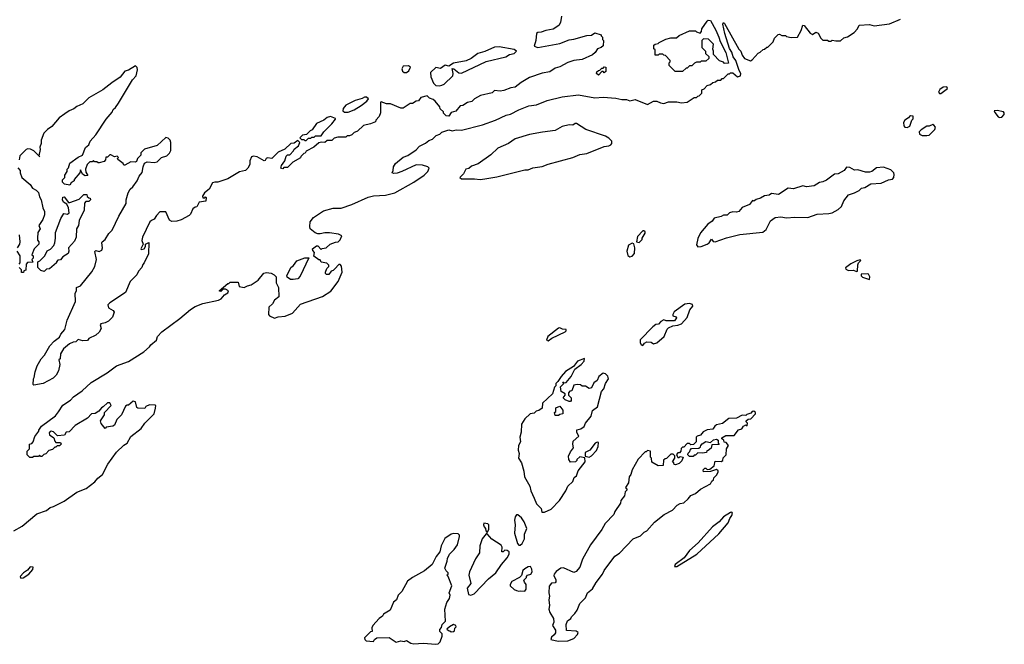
# Model space of a CAD drawing. Extents: x 2494106 to 2685573, y 758056 to 915185.
# Tile 162 of 256: x 2624185 to 2632607, y 778645 to 783984. Entities that reach past the tile are written whole.
import ezdxf

# ---------------------------------------------------------------- set-up
doc = ezdxf.new("R2010")
doc.units = 0

msp = doc.modelspace()

# ---------------------------------------------------------------- linework, layer by layer
at = {"layer": '0CON05XD'}
for points in [[(2628820, 784015), (2628811.1, 783958.9), (2628796.7, 783933.3), (2628747.5, 783902.5), (2628685, 783892.5), (2628645, 783875.8), (2628616.1, 783873.9), (2628606.7, 783865), (2628600.8, 783805), (2628587, 783757), (2628616.4, 783746.4), (2628805, 783780), (2628885, 783811.2), (2628925, 783816.7), (2629035, 783850), (2629075, 783852.5), (2629105, 783872.5), (2629160, 783855), (2629160, 783845), (2629170, 783835), (2629170, 783815), (2629180, 783805), (2629175, 783760), (2629160, 783745), (2629127.5, 783735), (2629107.3, 783702.7), (2629085, 783682.5), (2628996.7, 783643.3), (2628925, 783634), (2628875, 783618), (2628805, 783580), (2628765, 783570), (2628719.3, 783539.3), (2628655, 783526), (2628545, 783489.2), (2628475, 783448), (2628424.1, 783405.9), (2628385, 783400.8), (2628325, 783377.5), (2628295, 783372.5), (2628245, 783377.5), (2628225, 783357.5), (2628127.5, 783335), (2628075, 783306.2), (2628052.5, 783285), (2628015, 783276), (2627975, 783250), (2627953.9, 783246.1), (2627915, 783202.5), (2627875, 783190), (2627855, 783160), (2627831.7, 783161.7), (2627810, 783185), (2627810, 783195), (2627781.7, 783221.7), (2627778.3, 783238.3), (2627738.3, 783288.3), (2627721.7, 783301.7), (2627691.7, 783311.7), (2627671.7, 783331.7), (2627615, 783317.5), (2627595, 783290), (2627575, 783287.5), (2627545, 783267.5), (2627525, 783266.7), (2627465, 783226.2), (2627445, 783226.2), (2627357.5, 783265), (2627323.9, 783263.9), (2627278.3, 783281.7), (2627272.5, 783277.5), (2627271.7, 783188.3), (2627260, 783155), (2627230, 783125), (2627228.3, 783111.7), (2627187, 783093), (2627125, 783080), (2627075, 783030), (2627055, 783022.5)], [(2624135, 779613.3), (2624207.5, 779655), (2624331.3, 779758.7), (2624415, 779788.6), (2624445, 779812.5), (2624475, 779821.4), (2624565, 779869.4), (2624675, 779945.6), (2624752.7, 779977.3), (2624827, 780033), (2624853.8, 780065), (2624892, 780095), (2624938.6, 780185), (2625013.8, 780286.2), (2625074.5, 780345.5), (2625103.8, 780365), (2625135, 780420), (2625225, 780490), (2625254.2, 780535.8), (2625335.8, 780614.2), (2625347, 780663), (2625350, 780685), (2625345, 780690), (2625295, 780692.5), (2625265, 780677.5), (2625255, 780660), (2625195, 780662.5), (2625188.3, 780668.3), (2625176.1, 780716.1), (2625155, 780722.5), (2625115, 780690), (2625105, 780690), (2625090.7, 780679.3), (2625056, 780605), (2625016.7, 780565), (2624995, 780517.5), (2624981.7, 780508.3), (2624925, 780500), (2624915, 780490), (2624883, 780533), (2624877.5, 780555), (2624910, 780605), (2624910, 780625), (2624967.5, 780685), (2624955, 780710), (2624935, 780710), (2624900, 780675), (2624883.6, 780666.4), (2624863, 780637), (2624831.7, 780618.3), (2624800, 780615), (2624765, 780577.5), (2624660, 780515), (2624608.3, 780461.7), (2624581.7, 780458.3), (2624568.3, 780431.7), (2624507.5, 780427.5), (2624475, 780460), (2624455, 780466.7), (2624445, 780462.5), (2624437, 780453), (2624440, 780435), (2624478.3, 780408.3), (2624485, 780380), (2624495, 780370), (2624535, 780370), (2624540, 780355), (2624525, 780340), (2624505, 780340), (2624495, 780330), (2624485, 780330), (2624465, 780310), (2624435, 780300), (2624408.3, 780271.7), (2624391.7, 780268.3), (2624375, 780250), (2624365, 780250), (2624355, 780260), (2624345, 780250), (2624305, 780250), (2624295, 780240), (2624271.7, 780241.7), (2624250, 780265), (2624250, 780295), (2624270, 780315), (2624270, 780355), (2624288.3, 780361.7), (2624300, 780375), (2624315, 780420), (2624350, 780465), (2624350, 780475), (2624370.7, 780509.3), (2624492, 780598), (2624517.1, 780632.9), (2624555, 780690), (2624619.1, 780730.9), (2624645, 780759.2), (2624718.6, 780811.4), (2624795, 780881.2), (2624934.4, 780965.6), (2625013.8, 781025), (2625115, 781062), (2625246.4, 781143.6), (2625293.9, 781186.1), (2625306.7, 781205), (2625355, 781243.8), (2625365, 781276.2), (2625401.2, 781315), (2625555, 781429.2), (2625645, 781506.2), (2625687.3, 781532.7), (2625752.7, 781557.3), (2625885, 781586.7), (2625908.3, 781598.3), (2625937, 781633), (2625965, 781650), (2625970, 781665), (2625945, 781680), (2625925, 781680), (2625905, 781660), (2625890, 781665), (2625965, 781730), (2625975, 781730), (2625985, 781740), (2626055, 781740), (2626062.5, 781702.5), (2626105, 781693.8), (2626135, 781710), (2626165, 781717.5), (2626225, 781758), (2626274.2, 781815.8), (2626295, 781822), (2626336.4, 781816.4), (2626363, 781803), (2626377.5, 781785), (2626380, 781735), (2626397.5, 781695), (2626402.5, 781615), (2626364.1, 781585.9), (2626346.1, 781553.9), (2626316.7, 781525), (2626313.6, 781463.6), (2626321.7, 781451.7), (2626365, 781433.8), (2626395, 781444), (2626455, 781449.2), (2626518.8, 781475), (2626586.8, 781553.2), (2626775, 781618.1), (2626846.3, 781663.7), (2626910, 781745), (2626942.5, 781825), (2626937, 781877), (2626925, 781890), (2626915, 781890), (2626880, 781855), (2626865, 781840), (2626850, 781835), (2626830, 781805), (2626810, 781805), (2626800, 781815), (2626800, 781825), (2626813, 781857), (2626830, 781875), (2626830, 781885), (2626811.7, 781901.7), (2626765, 781910), (2626755, 781930), (2626745, 781930), (2626701.7, 781961.7), (2626707.5, 781995), (2626691.7, 782011.7), (2626690, 782025), (2626725, 782050), (2626735, 782050), (2626765, 782020), (2626773, 782027), (2626807, 782033), (2626840, 782065), (2626885, 782082.5), (2626910, 782085), (2626927, 782103), (2626940, 782135), (2626911.7, 782151.7), (2626835, 782162.5), (2626795, 782162.5), (2626755, 782152.5), (2626735, 782152.5), (2626711.7, 782161.7), (2626670, 782195), (2626667.5, 782215), (2626670, 782255), (2626697, 782293), (2626785, 782350), (2626867, 782373), (2626935, 782373.3), (2627025, 782404.3), (2627165, 782466.7), (2627212.3, 782477.7), (2627315, 782484.2), (2627395, 782504.3), (2627556.2, 782595), (2627645, 782656), (2627676.2, 782685), (2627687.5, 782715), (2627677, 782727), (2627631.7, 782741.7), (2627575, 782742.5), (2627455, 782687.5), (2627415, 782672.5), (2627385, 782670), (2627370, 782675), (2627380, 782695), (2627383, 782727), (2627400, 782755), (2627465, 782807.5), (2627505, 782822.5), (2627575, 782872.5), (2627605, 782902.5), (2627655, 782927.5), (2627685, 782952.5), (2627717, 782963), (2627747.5, 782992.5), (2627780, 783005), (2627796.2, 783023.8), (2627855, 783042.5), (2627885, 783033.8), (2627918.3, 783041.7), (2627965, 783039.2), (2628145, 783085.8), (2628255, 783124.4), (2628345, 783167.5), (2628383.2, 783176.8), (2628455, 783214.2), (2628541.3, 783248.7), (2628605, 783257.1), (2628696.8, 783293.2), (2628825, 783324.2), (2628965, 783342), (2629105, 783317.1), (2629175, 783320.6), (2629285, 783312.5), (2629335, 783302), (2629375, 783301.2), (2629405, 783290), (2629450.7, 783300.7), (2629555, 783260), (2629605, 783287.5), (2629635, 783287.5), (2629665, 783272.5), (2629695, 783267.5), (2629735, 783282.5), (2629805, 783282.5), (2629845, 783272.5), (2629895, 783277.5), (2629955, 783320), (2629975, 783320), (2629985, 783330), (2629998.3, 783331.7), (2630020, 783355), (2630020, 783385), (2630038.3, 783391.7), (2630065, 783420), (2630095, 783430), (2630113, 783447), (2630137, 783453), (2630153, 783467), (2630181.7, 783468.3), (2630195, 783480), (2630205, 783480), (2630245, 783520), (2630255, 783520), (2630265, 783530), (2630285, 783530), (2630325, 783496.7), (2630350, 783505), (2630353.8, 783525), (2630338.3, 783548.3), (2630309.4, 783635), (2630288.9, 783665), (2630276.5, 783706.5), (2630257, 783737), (2630217.8, 783865), (2630199.2, 783945), (2630205, 783960), (2630215, 783952), (2630335, 783732.5), (2630352.5, 783715), (2630365, 783680), (2630385, 783652.5), (2630435, 783632.5), (2630449.3, 783640.7), (2630501.7, 783698.3), (2630520, 783705), (2630545, 783730), (2630557, 783733), (2630575, 783750), (2630585, 783750), (2630608.3, 783771.7), (2630630, 783795), (2630640, 783825), (2630673, 783857), (2630685, 783860), (2630705, 783850), (2630735, 783850), (2630745, 783840), (2630785, 783832.5), (2630836.7, 783835), (2630868.9, 783891.1), (2630885, 783937.5), (2630895, 783933.8), (2630945, 783867.5), (2630965, 783857.5), (2630995, 783877.5), (2631015, 783867.5), (2631037.5, 783825), (2631055, 783807.5), (2631095, 783807.5), (2631105, 783800), (2631125, 783800), (2631135, 783810), (2631165, 783802.5), (2631205, 783803.8), (2631235, 783830), (2631265, 783837.5), (2631322.5, 783875), (2631352.5, 783905), (2631365, 783936.7), (2631455, 783942.5), (2631495, 783931.2), (2631625, 783948), (2631718.3, 783988.3)], [(2629855, 783540), (2629791.7, 783541.7), (2629741.7, 783591.7), (2629740, 783615), (2629750, 783625), (2629750, 783635), (2629708.3, 783678.3), (2629695, 783680), (2629685, 783690), (2629655, 783690), (2629645, 783680), (2629621.7, 783681.7), (2629620, 783725), (2629610, 783735), (2629610, 783765), (2629620, 783775), (2629645, 783780), (2629655, 783790), (2629713, 783817), (2629755, 783827.5), (2629801.7, 783828.3), (2629825, 783847.5), (2629915, 783890), (2629965, 783890), (2629975, 783880), (2630005, 783870), (2630018.3, 783881.7), (2630020, 783905), (2630065, 783970), (2630075, 783980), (2630095, 783977.5), (2630138.8, 783895), (2630165.8, 783835), (2630176.1, 783796.1), (2630225, 783702.5), (2630247, 783613), (2630215, 783610), (2630205, 783620), (2630171.7, 783631.7), (2630120, 783685), (2630120, 783715), (2630112.5, 783732.5), (2630120, 783775), (2630077, 783817), (2630035, 783820), (2630020, 783805), (2630020, 783745), (2630050, 783715), (2630050, 783695), (2630078.3, 783668.3), (2630078.3, 783651.7), (2630055, 783630), (2630015, 783630), (2630005, 783620), (2629975, 783620), (2629958.3, 783611.7), (2629935, 783590), (2629915, 783590), (2629895, 783570), (2629885, 783570), (2629855, 783540)], [(2627775, 783417.5), (2627795, 783423.3), (2627815.9, 783434.1), (2627888.8, 783505), (2627893.3, 783525), (2627883, 783567), (2627897.5, 783565), (2627940.3, 783530.3), (2627965, 783526), (2628174.5, 783625.5), (2628344.1, 783665.9), (2628375, 783686.2), (2628415.9, 783694.1), (2628433.3, 783715), (2628415, 783729.2), (2628285, 783752.5), (2628245, 783749.4), (2628165, 783712.9), (2628104.4, 783695.6), (2628047.8, 783652.2), (2628005, 783631.1), (2627895, 783610.8), (2627855, 783587.5), (2627824.2, 783595.8), (2627785, 783565.8), (2627745, 783576), (2627698.8, 783531.2), (2627700.8, 783495), (2627725, 783442.5), (2627745, 783420), (2627775, 783417.5)], [(2627055, 783022.5), (2627045, 783020), (2627025, 783000), (2627005, 782990), (2626985, 782990), (2626975, 782980), (2626905, 782980), (2626875, 782970), (2626855, 782950), (2626815, 782950), (2626795, 782933.3), (2626765, 782937.5), (2626745, 782930), (2626700, 782895), (2626635, 782860), (2626626.4, 782843.6), (2626615, 782840), (2626590, 782815), (2626586.4, 782803.6), (2626520, 782765), (2626475, 782720), (2626445, 782720), (2626435, 782710), (2626420, 782715), (2626423, 782737), (2626451.7, 782778.3), (2626463, 782817), (2626475, 782830), (2626495, 782830), (2626528.3, 782861.7), (2626531.7, 782878.3), (2626570, 782905), (2626580, 782935), (2626565, 782950), (2626531.7, 782928.3), (2626503.9, 782926.1), (2626453.6, 782876.4), (2626395, 782851.2), (2626341.7, 782798.3), (2626305, 782802.5), (2626293.6, 782796.4), (2626285, 782780), (2626275, 782777.5), (2626215, 782811.2), (2626185, 782816.7), (2626167.5, 782812.5), (2626153.9, 782776.1), (2626152.5, 782745), (2626137.5, 782715), (2626117.5, 782695), (2626065, 782683.3), (2625965, 782622.5), (2625880, 782595), (2625855, 782596.2), (2625835, 782588.8), (2625806.1, 782533.9), (2625765, 782502.5), (2625747.5, 782475), (2625751.7, 782461.7), (2625768.3, 782461.7), (2625775, 782470), (2625780, 782465), (2625776.4, 782433.6), (2625720, 782425), (2625700, 782385), (2625685, 782382.5), (2625665, 782367.5), (2625645, 782320), (2625635, 782310), (2625565, 782272.5), (2625529.3, 782260.7), (2625485, 782257.5), (2625465, 782270), (2625435, 782340), (2625385, 782340), (2625355, 782310), (2625335, 782277.5), (2625311.7, 782268.3), (2625297.5, 782255), (2625236.7, 782125), (2625230, 782095), (2625240, 782065), (2625220, 782025), (2625225, 782020), (2625250, 782025), (2625260, 782045), (2625260, 782065), (2625288.3, 782078.3), (2625287, 781983), (2625250, 781905), (2625238.3, 781891.7), (2625230, 781865), (2625200, 781835), (2625186.4, 781803.6), (2625130, 781745), (2625089.3, 781650.7), (2624955, 781562.5), (2624940, 781545), (2624945, 781520), (2624985, 781497.5), (2624992.5, 781485), (2624978.3, 781441.7), (2624945, 781407.5), (2624917, 781393), (2624880, 781385), (2624872.5, 781375), (2624882.5, 781345), (2624865, 781312.5), (2624835, 781286.7), (2624775, 781257.5), (2624765, 781242.5), (2624725, 781237.5), (2624685, 781250), (2624665, 781230), (2624643, 781227), (2624611.7, 781211.7), (2624560.7, 781169.3), (2624533, 781127), (2624530, 781085), (2624520, 781075), (2624527.5, 781035), (2624517, 780983), (2624497.5, 780945), (2624470.7, 780919.3), (2624385, 780872.5), (2624305, 780860), (2624300, 780865), (2624302.5, 780915), (2624310, 780925), (2624317.5, 780975), (2624333.3, 781025), (2624367.5, 781085), (2624397.5, 781115), (2624443.6, 781196.4), (2624480, 781235), (2624525, 781270), (2624537.5, 781295), (2624572.5, 781335), (2624592.5, 781415), (2624662.5, 781575), (2624660, 781645), (2624670, 781665), (2624670, 781695), (2624705, 781707.5), (2624802.7, 781827.3), (2624828, 781875), (2624843.3, 781935), (2624828.3, 782001.7), (2624835, 782010), (2624865, 782003.3), (2624887.3, 782012.7), (2624893.8, 782035), (2624886.7, 782075), (2624890, 782085), (2624916.2, 782105), (2624948.8, 782155), (2624976.6, 782183.4), (2625033.3, 782303.3), (2625095, 782412.5), (2625096.2, 782445), (2625112.5, 782505), (2625130, 782535), (2625153.9, 782556.1), (2625191.2, 782605), (2625207.5, 782645), (2625232.7, 782677.3), (2625240, 782725), (2625253.6, 782756.4), (2625275, 782767.5), (2625335, 782763.3), (2625361.7, 782768.3), (2625397.5, 782805), (2625445, 782821.2), (2625467.3, 782842.7), (2625478, 782865), (2625476.7, 782935), (2625472.5, 782955), (2625455, 782972.5), (2625435, 782977.5), (2625361.7, 782908.3), (2625253.9, 782876.1), (2625220, 782845), (2625220, 782825), (2625193, 782797), (2625185, 782772.5), (2625173, 782767), (2625135, 782767.5), (2625085, 782740), (2625075, 782740), (2625070, 782755), (2625025, 782790), (2625022.5, 782797.5), (2625030, 782805), (2625017.5, 782817.5), (2624995, 782812.5), (2624965, 782830), (2624955, 782830), (2624935, 782810), (2624921.7, 782808.3), (2624920, 782785), (2624907.5, 782772.5), (2624865, 782760), (2624855, 782760), (2624845, 782770), (2624825, 782770), (2624815, 782780), (2624805, 782770), (2624785, 782770), (2624762.5, 782745), (2624747.5, 782705), (2624751.2, 782681.2), (2624768.3, 782651.7), (2624745, 782650), (2624723.6, 782663.6), (2624705, 782700), (2624700, 782675), (2624651.7, 782618.3), (2624650, 782605), (2624625, 782590), (2624615, 782570), (2624568.3, 782578.3), (2624550, 782595), (2624550, 782615), (2624570, 782635), (2624570, 782655), (2624590, 782685), (2624590, 782705), (2624601.7, 782718.3), (2624613.9, 782756.1), (2624685, 782807.5), (2624723, 782827), (2624749.3, 782890.7), (2624777.5, 782915), (2624787.5, 782945), (2624835, 783000), (2624925, 783132.5), (2624975, 783192.5), (2624983.3, 783215), (2625005, 783233.3), (2625030.5, 783269.5), (2625149.3, 783470.7), (2625180, 783505), (2625192.5, 783555), (2625190, 783575), (2625175, 783590), (2625115, 783552.5), (2625085, 783542.5), (2625045, 783492.5), (2624972.5, 783445), (2624895.8, 783384.2), (2624777.5, 783315), (2624726.1, 783263.9), (2624675, 783242.5), (2624648.3, 783221.7), (2624607.5, 783205), (2624570.5, 783179.5), (2624522.5, 783145), (2624459.3, 783070.7), (2624423.6, 783046.4), (2624392.5, 783015), (2624367.5, 782955), (2624367.5, 782925), (2624357, 782893), (2624360, 782875), (2624349.8, 782819.8), (2624358.3, 782811.7), (2624349.8, 782819.8), (2624305, 782862.5), (2624277, 782877), (2624255, 782880), (2624240, 782875), (2624185, 782820), (2624180, 782785)], [(2627473, 783533), (2627495, 783533.3), (2627513.6, 783546.4), (2627527, 783577), (2627509.3, 783589.3), (2627465, 783587.5), (2627452.5, 783565), (2627460, 783545), (2627473, 783533)], [(2629135, 783510), (2629120, 783525), (2629121.7, 783538.3), (2629135, 783550), (2629148.3, 783551.7), (2629165, 783570), (2629175, 783570), (2629185, 783580), (2629198.3, 783578.3), (2629198.3, 783541.7), (2629185, 783530), (2629175, 783540), (2629165, 783540), (2629135, 783510)], [(2632053, 783353), (2632065, 783353.3), (2632120, 783395), (2632115, 783410), (2632085, 783407.5), (2632055, 783387.5), (2632043, 783363), (2632053, 783353)], [(2626995, 783192.5), (2627046.1, 783213.9), (2627105, 783250), (2627153, 783287), (2627167.5, 783307.5), (2627151.7, 783321.7), (2627135, 783322.5), (2627115, 783310), (2627055, 783293.8), (2626975, 783252.5), (2626952.5, 783225), (2626950, 783205), (2626963, 783193), (2626995, 783192.5)], [(2631775, 783063.3), (2631797.5, 783075), (2631816.4, 783123.6), (2631827.5, 783135), (2631828.3, 783158.3), (2631805, 783162.5), (2631795, 783157.5), (2631786.2, 783143.8), (2631756.7, 783125), (2631743.9, 783106.1), (2631746.4, 783076.4), (2631756.4, 783066.4), (2631775, 783063.3)], [(2632565, 783147.5), (2632585, 783150), (2632607, 783173), (2632607, 783187), (2632600, 783195), (2632545, 783207.5), (2632520, 783205), (2632525, 783190), (2632555, 783152.5), (2632565, 783147.5)], [(2626635, 782950), (2626655, 782970), (2626675, 782970), (2626685, 782980), (2626705, 782980), (2626715, 782990), (2626765, 782990), (2626787.5, 783025), (2626856.1, 783093.9), (2626887, 783133), (2626885, 783140), (2626843.6, 783156.4), (2626815, 783146.7), (2626786.1, 783123.9), (2626724.2, 783095.8), (2626686.4, 783043.6), (2626670, 783035), (2626638.3, 783001.7), (2626605, 782997.5), (2626580, 782975), (2626595, 782960), (2626615, 782960), (2626625, 782950), (2626635, 782950)], [(2628125, 782616.7), (2628165, 782623.8), (2628265, 782641.2), (2628505, 782701.2), (2628535, 782701.2), (2628575, 782716.2), (2628655, 782728), (2628705, 782750), (2628915, 782805.8), (2628975, 782830.8), (2629035, 782839.2), (2629185, 782901.2), (2629224, 782906), (2629240, 782915), (2629248.8, 782925), (2629251.2, 782945), (2629225, 782970), (2629195, 782987.5), (2629026.7, 783045), (2628947.5, 783097.5), (2628935, 783097.5), (2628915, 783083.3), (2628885, 783084), (2628825, 783070.8), (2628764.2, 783035.8), (2628657, 783023), (2628545, 783002.5), (2628422.5, 782965), (2628365, 782926.2), (2628275, 782886.2), (2628215, 782830), (2628107, 782753), (2628048.3, 782731.7), (2628027, 782713), (2628002.5, 782705), (2627980, 782665), (2627950, 782635), (2627963, 782623), (2628075, 782623.3), (2628125, 782616.7)], [(2631945, 782993.3), (2631965, 782997.5), (2632012.5, 783045), (2632017.5, 783065), (2632005, 783082.5), (2631995, 783087.5), (2631965, 783072.5), (2631945, 783072.5), (2631895, 783042.5), (2631877.5, 783025), (2631882.5, 783005), (2631904.1, 782994.1), (2631945, 782993.3)], [(2624168.3, 782718.3), (2624190, 782695), (2624190, 782675), (2624202.5, 782635), (2624275.9, 782575.9), (2624295, 782542.5), (2624327.3, 782527.3), (2624345.8, 782505.8), (2624355, 782470), (2624370, 782445), (2624382.5, 782375), (2624397.5, 782345), (2624397.5, 782315), (2624383.3, 782275), (2624347.5, 782225), (2624360, 782195), (2624341.2, 782165), (2624336.7, 782115), (2624338.3, 782098.3), (2624350, 782085), (2624350, 782065), (2624310, 782025), (2624290, 781975), (2624300, 781965), (2624300, 781945), (2624290, 781935), (2624298.3, 781911.7), (2624251.7, 781908.3), (2624240, 781895), (2624238.3, 781841.7), (2624221.7, 781838.3), (2624218.3, 781821.7), (2624201.7, 781821.7), (2624200, 781845), (2624180, 781865)], [(2629985, 782043.3), (2630015, 782043.8), (2630066.1, 782063.9), (2630083, 782077), (2630103.6, 782106.4), (2630117, 782087), (2630133.8, 782083.8), (2630229.5, 782120.5), (2630345, 782147.5), (2630542.1, 782167.9), (2630569.7, 782190.3), (2630606.1, 782263.9), (2630647.7, 782292.3), (2630695, 782298), (2630745, 782290), (2630815, 782296), (2630927.3, 782292.7), (2631005, 782320), (2631105, 782326), (2631135, 782333.8), (2631187.3, 782362.7), (2631213.9, 782386.1), (2631233.3, 782435), (2631273.9, 782486.1), (2631325, 782503.3), (2631366.1, 782523.9), (2631386.4, 782543.6), (2631415, 782550), (2631465, 782580), (2631553, 782587), (2631615.9, 782614.1), (2631649.4, 782620.6), (2631661.2, 782635), (2631665, 782660), (2631662.5, 782675), (2631635, 782700), (2631575, 782723.3), (2631515, 782718.8), (2631475, 782686.2), (2631455, 782680), (2631420.8, 782680.8), (2631355, 782700), (2631325, 782698.8), (2631285, 782720), (2631257, 782723), (2631236.1, 782693.9), (2631185, 782666.7), (2631155, 782663.3), (2631085, 782613.3), (2631055, 782597.5), (2631025, 782592.5), (2630980, 782565), (2630915, 782556.2), (2630885, 782563.3), (2630805, 782536.7), (2630757, 782543), (2630675, 782490), (2630615, 782497.5), (2630595, 782483.3), (2630555, 782478.8), (2630521.7, 782458.3), (2630485, 782447.5), (2630465, 782432.5), (2630452.5, 782437.5), (2630426.4, 782403.6), (2630365, 782377.5), (2630335, 782343.3), (2630315, 782337.5), (2630285, 782342.5), (2630255, 782332.5), (2630236.2, 782313.8), (2630205, 782313.3), (2630185, 782301.2), (2630125, 782287.5), (2630108.3, 782261.7), (2630072.5, 782235), (2630009.5, 782160.5), (2629986.1, 782113.9), (2629975, 782060), (2629985, 782043.3)], [(2624395, 781832.5), (2624365, 781840), (2624340, 781865), (2624340, 781915), (2624358.3, 781921.7), (2624400, 781965), (2624420.7, 782009.3), (2624448.3, 782021.7), (2624477, 782053), (2624486.7, 782075), (2624492.5, 782115), (2624490, 782165), (2624536.1, 782283.9), (2624561.7, 782328.3), (2624595, 782320), (2624607, 782333), (2624602.5, 782375), (2624588.3, 782408.3), (2624560, 782425), (2624552.5, 782445), (2624553, 782467), (2624565, 782470), (2624601.7, 782421.7), (2624615, 782420), (2624695, 782450), (2624735, 782490), (2624758.3, 782488.3), (2624761.7, 782471.7), (2624775, 782460), (2624788.3, 782458.3), (2624790, 782445), (2624775, 782430), (2624751.7, 782428.3), (2624740, 782415), (2624737.5, 782355), (2624693, 782267), (2624687.5, 782225), (2624670, 782195), (2624667.5, 782125), (2624655, 782090), (2624602.5, 782035), (2624606.7, 782005), (2624600, 781985), (2624553.6, 781956.4), (2624535, 781930), (2624511.7, 781928.3), (2624500, 781915), (2624500, 781905), (2624440, 781855), (2624415, 781850), (2624395, 781832.5)], [(2629485, 782080), (2629510, 782105), (2629510, 782115), (2629535, 782160), (2629535, 782170), (2629525, 782180), (2629515, 782180), (2629468.3, 782131.7), (2629460, 782085), (2629485, 782080)], [(2624166.7, 782035), (2624186.7, 782065), (2624190, 782085), (2624183.3, 782145)], [(2629405, 781957.5), (2629425, 781962.5), (2629442.5, 781985), (2629446.7, 782035), (2629438.3, 782068.3), (2629425, 782072.5), (2629392.5, 782055), (2629377.5, 782005), (2629387, 781967), (2629405, 781957.5)], [(2624180, 781895), (2624190, 781905), (2624190, 781965), (2624162.5, 782005)], [(2626501.7, 781761.7), (2626473.8, 781783.8), (2626470, 781795), (2626503.8, 781865), (2626527, 781883), (2626555, 781921.2), (2626625, 781947.5), (2626658.3, 781948.3), (2626585, 781790), (2626565, 781770), (2626525, 781762.5), (2626501.7, 781761.7)], [(2631345, 781830), (2631350, 781835), (2631353, 781887), (2631360, 781905), (2631380, 781925), (2631375, 781930), (2631345, 781922.5), (2631295, 781897.5), (2631248.3, 781861.7), (2631250.7, 781850.7), (2631275, 781840), (2631313, 781843), (2631345, 781830)], [(2631455, 781763.3), (2631456.7, 781785), (2631445, 781807.5), (2631435, 781812.5), (2631381.7, 781808.3), (2631382.5, 781795), (2631395, 781783.3), (2631455, 781763.3)], [(2629515, 781200), (2629530.7, 781219.3), (2629550.7, 781229.3), (2629587, 781227), (2629605, 781212.5), (2629635, 781222.5), (2629697.5, 781275), (2629723, 781337), (2629735, 781350), (2629773, 781367), (2629815, 781371.2), (2629845.8, 781384.2), (2629895, 781437.5), (2629917.5, 781505), (2629943.3, 781535), (2629939.3, 781549.3), (2629915, 781558.8), (2629875, 781550.8), (2629784.1, 781485.9), (2629772.5, 781465), (2629773, 781453), (2629800, 781445), (2629802.5, 781435), (2629785, 781410), (2629715, 781410), (2629695, 781417.5), (2629670, 781405), (2629648.3, 781381.7), (2629625, 781377.5), (2629600.7, 781359.3), (2629493, 781247), (2629492.5, 781225), (2629500, 781205), (2629515, 781200)], [(2628705, 781240), (2628737.5, 781262.5), (2628850, 781315), (2628860, 781325), (2628860, 781335), (2628828.3, 781338.3), (2628805, 781350), (2628795, 781346.7), (2628702.5, 781275), (2628692.5, 781245), (2628705, 781240)], [(2628675, 779773.3), (2628730.5, 779799.5), (2628801.2, 779875), (2628856.7, 779955), (2628873.9, 779996.1), (2628916.7, 780035), (2628928.3, 780071.7), (2628946.7, 780085), (2628961.7, 780128.3), (2629022.5, 780205), (2629018.3, 780238.3), (2628975, 780247.5), (2628950, 780225), (2628950, 780215), (2628940, 780205), (2628895, 780200), (2628883, 780223), (2628878.3, 780251.7), (2628895, 780290), (2628922.5, 780325), (2628916.2, 780355), (2628920.3, 780379.7), (2628966.4, 780423.6), (2628950, 780455), (2628951.7, 780478.3), (2628985, 780487.5), (2629012.5, 780505), (2629026, 780534), (2629073.3, 780595), (2629085, 780642.5), (2629126.1, 780673.9), (2629162.5, 780805), (2629180.7, 780829.3), (2629196.7, 780875), (2629222.5, 780915), (2629216.4, 780936.4), (2629195, 780957.5), (2629175, 780962.5), (2629137.5, 780935), (2629125, 780900), (2629095, 780880), (2629075, 780837.5), (2629055, 780832.5), (2629025, 780850), (2628995, 780850), (2628981.7, 780861.7), (2628953.6, 780866.4), (2628925, 780860), (2628908.3, 780811.7), (2628891.7, 780808.3), (2628880, 780795), (2628880, 780775), (2628901.7, 780751.7), (2628901.7, 780728.3), (2628895, 780720), (2628885, 780720), (2628850, 780735), (2628832.5, 780752.5), (2628850, 780775), (2628850, 780785), (2628817.5, 780805), (2628810, 780845), (2628840, 780875), (2628831.7, 780888.3), (2628840, 780880), (2628858.3, 780881.7), (2628902.5, 780935), (2628933.8, 780996.2), (2628986.7, 781035), (2629012.5, 781065), (2629015, 781087.5), (2628955, 781066), (2628921.7, 781018.3), (2628854.5, 780975.5), (2628816.7, 780935), (2628789.3, 780890.7), (2628770, 780875), (2628770, 780855), (2628758.3, 780841.7), (2628742.5, 780785), (2628657.5, 780705), (2628655, 780662.5), (2628625, 780642.5), (2628601.7, 780638.3), (2628585, 780620), (2628550, 780615), (2628505, 780572.5), (2628477.5, 780525), (2628473, 780457), (2628463.3, 780415), (2628470, 780375), (2628452.5, 780345), (2628450, 780305), (2628457.5, 780275), (2628452.5, 780235), (2628477.5, 780195), (2628498, 780125), (2628503.8, 780075), (2628548.8, 779995), (2628558, 779955), (2628586.2, 779895), (2628606.4, 779846.4), (2628646.7, 779805), (2628652.5, 779775), (2628675, 779773.3)], [(2628792.1, 778672.1), (2628875, 778673.1), (2628926.2, 778695), (2628955, 778727.5), (2628962.5, 778745), (2628945, 778756.7), (2628861.7, 778761.7), (2628860, 778815), (2628870, 778845), (2628900, 778865), (2628905, 778880), (2628933, 778907), (2628952.5, 778935), (2628977, 778993), (2629025, 779042.5), (2629042.5, 779085), (2629085, 779117.5), (2629116.4, 779173.6), (2629170, 779245), (2629183.9, 779276.1), (2629275, 779397.5), (2629315.9, 779424.1), (2629432.5, 779545), (2629495, 779572.5), (2629527, 779603), (2629550, 779615), (2629615, 779687.5), (2629697, 779753), (2629768.3, 779791.7), (2629810, 779835), (2629835, 779847.5), (2629865, 779852.5), (2629903, 779887), (2629925, 779917.5), (2629965, 779932.5), (2630009.3, 779970.7), (2630092.5, 780015), (2630105, 780040), (2630118.3, 780051.7), (2630121.7, 780068.3), (2630145, 780090), (2630160, 780115), (2630158.3, 780128.3), (2630145, 780140), (2630095, 780122.5), (2630035, 780120), (2630030, 780135), (2630045, 780150), (2630055, 780150), (2630065, 780140), (2630088.3, 780141.7), (2630125, 780170), (2630135, 780210), (2630185, 780207.5), (2630200, 780215), (2630201.7, 780238.3), (2630227.5, 780265), (2630230, 780315), (2630247.5, 780345), (2630228.3, 780368.3), (2630211.7, 780371.7), (2630208.3, 780388.3), (2630191.7, 780401.7), (2630191.7, 780408.3), (2630225, 780430), (2630295, 780430), (2630333.6, 780476.4), (2630363, 780487), (2630375, 780510), (2630395, 780520), (2630408.3, 780511.7), (2630410, 780535), (2630400, 780545), (2630400, 780555), (2630415, 780570), (2630438.3, 780571.7), (2630480, 780615), (2630480, 780625), (2630465, 780637.5), (2630450, 780635), (2630438.3, 780621.7), (2630405, 780610), (2630395, 780600), (2630365, 780602.5), (2630315, 780577.5), (2630250, 780575), (2630197, 780533), (2630145, 780520), (2630130.7, 780509.3), (2630115, 780482.5), (2630065, 780477.5), (2630030.7, 780459.3), (2630007, 780433), (2629980, 780425), (2629970, 780415), (2629970, 780375), (2629948.3, 780351.7), (2629925, 780350), (2629915, 780360), (2629895, 780360), (2629865, 780330), (2629855, 780330), (2629841.7, 780318.3), (2629840, 780295), (2629828.3, 780281.7), (2629815, 780280), (2629801.7, 780268.3), (2629815, 780240), (2629825, 780240), (2629835, 780250), (2629860, 780245), (2629848.3, 780211.7), (2629825, 780190), (2629795, 780180), (2629781.7, 780181.7), (2629780, 780195), (2629770, 780205), (2629790, 780235), (2629790, 780255), (2629775, 780270), (2629755, 780270), (2629718.3, 780231.7), (2629705, 780230), (2629691.7, 780218.3), (2629688.3, 780171.7), (2629645, 780170), (2629591.7, 780201.7), (2629590, 780235), (2629580, 780245), (2629580, 780295), (2629555, 780300), (2629545, 780290), (2629535, 780290), (2629475, 780227.5), (2629424, 780135), (2629413.3, 780096.7), (2629397.5, 780075), (2629392.5, 780025), (2629367.5, 779985), (2629380, 779965), (2629363, 779947), (2629357, 779913), (2629327.5, 779875), (2629325, 779850), (2629275, 779780), (2629266.1, 779753.9), (2629194.2, 779675.8), (2629164.1, 779625.9), (2629066.2, 779495), (2628998.3, 779371.7), (2628976.1, 779303.9), (2628945, 779267.5), (2628925, 779257.5), (2628837.3, 779297.3), (2628812.5, 779295), (2628773, 779267), (2628756.2, 779245), (2628753.9, 779233.9), (2628772, 779195), (2628772, 779178), (2628765, 779171.2), (2628733, 779167), (2628715, 779140), (2628710, 779085), (2628716.7, 779055), (2628710, 779025), (2628716.7, 778975), (2628710, 778945), (2628720, 778915), (2628750, 778865), (2628752.5, 778835), (2628742.5, 778805), (2628767.5, 778765), (2628766.7, 778743.3), (2628757.5, 778725), (2628733.3, 778705), (2628727.5, 778685), (2628792.1, 778672.1)], [(2628795, 780600), (2628765, 780600), (2628760, 780625), (2628770, 780635), (2628770, 780665), (2628805, 780680), (2628830, 780645), (2628830, 780615), (2628805, 780610), (2628795, 780600)], [(2629945, 780250), (2629915, 780250), (2629900, 780265), (2629901.7, 780278.3), (2629918.3, 780291.7), (2629920, 780305), (2629931.7, 780318.3), (2629995, 780320), (2630008.3, 780331.7), (2630010, 780345), (2630021.7, 780358.3), (2630053, 780377), (2630095, 780370), (2630118.3, 780391.7), (2630145, 780397.5), (2630158.3, 780388.3), (2630160, 780365), (2630168.3, 780351.7), (2630105, 780350), (2630098.3, 780321.7), (2630075, 780300), (2630061.7, 780298.3), (2630060, 780285), (2630025, 780277.5), (2629985, 780280), (2629965, 780260), (2629955, 780260), (2629945, 780250)], [(2629055, 780243.8), (2629076.7, 780255), (2629118.8, 780301.2), (2629132.5, 780335), (2629135, 780370), (2629125, 780372.5), (2629107, 780363), (2629062.5, 780305), (2629022.5, 780285), (2629022.5, 780252.5), (2629055, 780243.8)], [(2628455, 779492.5), (2628465, 779493.3), (2628483.3, 779505), (2628503.3, 779545), (2628503.6, 779586.4), (2628523.3, 779635), (2628500.7, 779690.7), (2628477.5, 779725), (2628445, 779750), (2628435, 779750), (2628422.5, 779735), (2628417.5, 779705), (2628423.3, 779665), (2628417.5, 779595), (2628443.3, 779505), (2628455, 779492.5)], [(2629805, 779310), (2629977.5, 779415), (2630165, 779590), (2630245, 779682.5), (2630259.3, 779720.7), (2630276.7, 779745), (2630282.5, 779765), (2630277.5, 779775), (2630265, 779772.5), (2630205, 779733.3), (2630167.7, 779692.3), (2630111.3, 779648.7), (2629987.1, 779512.9), (2629913.8, 779445), (2629867.5, 779385), (2629792.3, 779327.7), (2629785, 779310), (2629805, 779310)], [(2628185, 779600), (2628197.5, 779625), (2628197.5, 779665), (2628190, 779675), (2628155, 779680), (2628152.5, 779665), (2628158.3, 779648.3), (2628170, 779635), (2628173, 779613), (2628185, 779600)], [(2627745, 778644.5), (2627765, 778649.2), (2627782, 778665), (2627800, 778715), (2627800, 778735), (2627780, 778755), (2627778.3, 778771.7), (2627791.7, 778788.3), (2627797.5, 778815), (2627827, 778843), (2627821.2, 778945), (2627838.3, 779001.7), (2627862.5, 779035), (2627867.5, 779065), (2627857.5, 779085), (2627882.5, 779145), (2627850, 779225), (2627840, 779235), (2627850, 779245), (2627850, 779255), (2627831.7, 779271.7), (2627822.5, 779295), (2627842.5, 779355), (2627843, 779377), (2627860, 779415), (2627902.5, 779455), (2627930, 779495), (2627947.5, 779565), (2627947, 779577), (2627935, 779590), (2627895, 779592.5), (2627875, 779586.7), (2627822.3, 779547.7), (2627790, 779485), (2627780, 779435), (2627747.5, 779395), (2627713, 779327), (2627648.3, 779271.7), (2627545, 779216.7), (2627503.3, 779185), (2627452.5, 779095), (2627422.5, 779065), (2627407.5, 779025), (2627382.5, 779005), (2627353, 778937), (2627297, 778903), (2627287.5, 778885), (2627260, 778865), (2627206.1, 778803.9), (2627197.5, 778785), (2627200, 778755), (2627185, 778750), (2627135, 778700), (2627137.5, 778685), (2627150, 778675), (2627211.7, 778668.3), (2627220, 778685), (2627240.7, 778699.3), (2627345, 778702.5), (2627405, 778663.8), (2627445, 778673.3), (2627475, 778667.5), (2627495, 778676.7), (2627530, 778655), (2627555, 778647.5), (2627635, 778654.3), (2627745, 778644.5)], [(2628045, 779063.3), (2628072.5, 779075), (2628195, 779203.3), (2628258.8, 779255), (2628305, 779327.5), (2628355, 779382.5), (2628372.5, 779415), (2628372.5, 779435), (2628355, 779446.7), (2628335, 779450), (2628320, 779435), (2628310, 779435), (2628312.5, 779475), (2628303, 779493), (2628223.6, 779543.6), (2628185, 779590), (2628175, 779590), (2628140, 779545), (2628120, 779485), (2628116.7, 779425), (2628083.3, 779375), (2628032.5, 779265), (2628027.5, 779235), (2628043.3, 779165), (2628012.5, 779125), (2628025, 779070), (2628045, 779063.3)], [(2624195, 779210), (2624215, 779213.3), (2624262.5, 779245), (2624297.5, 779285), (2624300, 779305), (2624275, 779307.5), (2624253, 779277), (2624217.5, 779255), (2624190, 779225), (2624195, 779210)], [(2628455, 779097.5), (2628465, 779102.5), (2628505, 779100), (2628517.5, 779115), (2628517.5, 779155), (2628502.5, 779175), (2628498.3, 779191.7), (2628520, 779215), (2628520, 779225), (2628530, 779235), (2628556.4, 779243.6), (2628567.5, 779265), (2628567, 779287), (2628555, 779310), (2628535, 779307.5), (2628505, 779290), (2628490, 779275), (2628478.3, 779231.7), (2628460, 779215), (2628395, 779182.5), (2628380, 779155), (2628380, 779145), (2628413.9, 779113.9), (2628435, 779103.3), (2628455, 779097.5)], [(2627875, 778750), (2627895, 778752.5), (2627905, 778760), (2627908.3, 778781.7), (2627917.5, 778795), (2627916.4, 778806.4), (2627895, 778812.5), (2627860, 778795), (2627840, 778775), (2627851.7, 778761.7), (2627865, 778760), (2627875, 778750)]]:
    msp.add_lwpolyline(points, dxfattribs=at)

doc.saveas('drawing.dxf')
